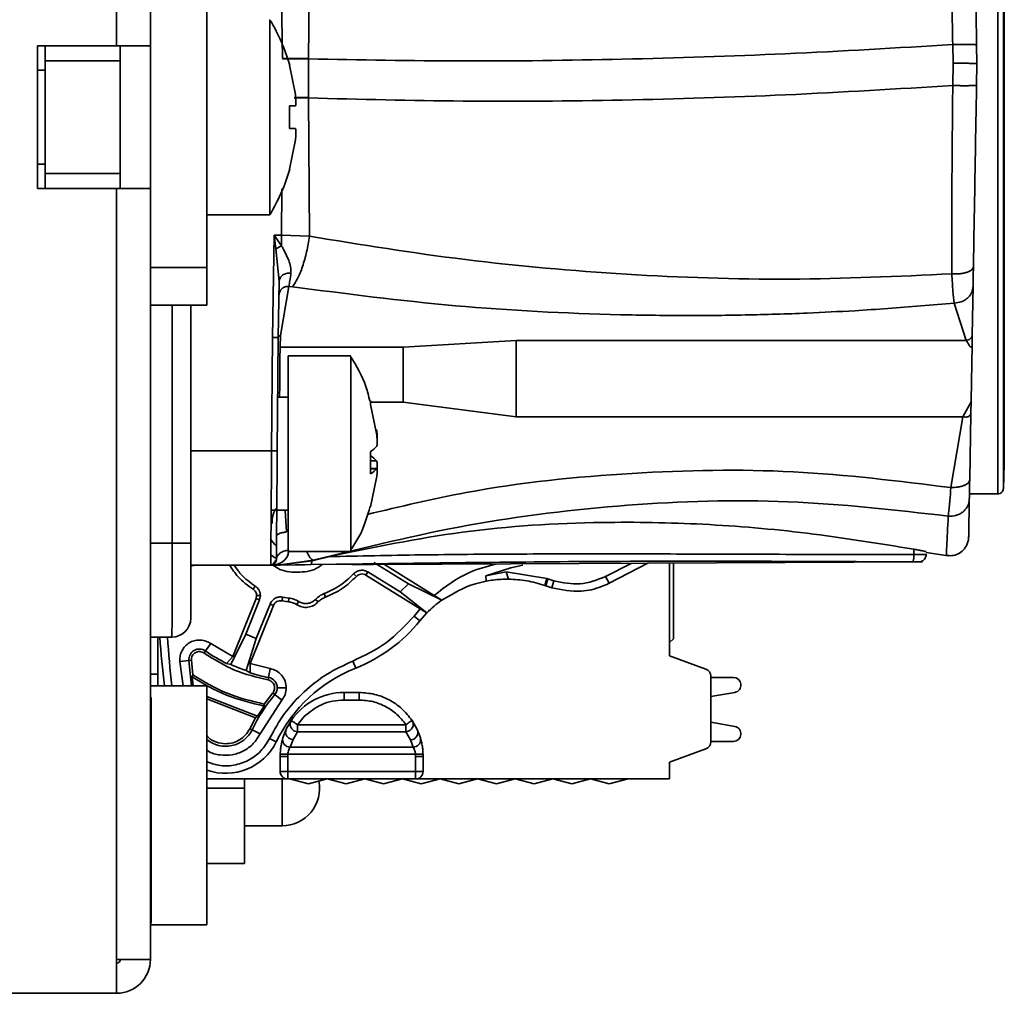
# Model space of a CAD drawing. Header units: millimetres. Extents: x 0 to 420, y 0 to 297.
# Tile 123 of 126: x 348 to 361, y 215 to 227. Entities that reach past the tile are written whole.
import ezdxf

# ---------------------------------------------------------------- set-up
doc = ezdxf.new("R2010")
doc.units = ezdxf.units.MM

msp = doc.modelspace()

# ---------------------------------------------------------------- linework, layer by layer
at = {"color": 7, "linetype": 'Continuous', "lineweight": 35}
for p, q in [((349.279, 235.6599), (349.279, 224.1599)), ((350.029, 235.6599), (350.029, 224.1599)), ((348.829, 232.7099), (348.829, 227.1099)), ((360.6294, 226.8748), (360.6269, 227.8744)), ((347.779, 227.1099), (348.829, 227.1099)), ((347.779, 227.1099), (347.779, 225.2099)), ((347.879, 227.1099), (347.879, 226.9099)), ((349.279, 227.1099), (348.829, 227.1099)), ((348.879, 227.1099), (348.879, 226.9099)), ((359.9436, 227.1252), (359.9484, 226.8759)), ((360.2613, 227.1196), (360.2656, 226.8748)), ((348.879, 226.9099), (347.879, 226.9099)), ((347.879, 225.4099), (347.879, 226.9099)), ((348.879, 225.4099), (348.879, 226.9099)), ((351.0363, 226.9389), (351.3805, 226.9407)), ((351.0363, 226.9325), (351.3805, 226.9345)), ((351.2064, 226.4599), (351.1269, 226.8509)), ((351.3789, 226.4214), (351.3805, 226.9345)), ((351.3805, 226.9345), (351.3805, 226.9407)), ((359.9484, 226.8759), (359.9445, 226.5808)), ((360.2656, 226.8748), (360.2605, 226.5857)), ((360.6175, 221.223), (360.6175, 226.8748)), ((360.6175, 226.8748), (360.6294, 226.8748)), ((360.6294, 226.8748), (360.6269, 225.8751)), ((347.879, 226.7849), (347.779, 226.7849)), ((351.3788, 226.415), (351.3789, 226.4214)), ((351.1269, 226.3099), (351.2064, 226.3099)), ((351.1269, 226.3099), (351.1269, 226.0099)), ((351.3925, 224.5766), (351.3788, 226.415)), ((351.2064, 226.0099), (351.1269, 226.0099)), ((351.1269, 225.4688), (351.2064, 225.8599)), ((360.6258, 225.4347), (360.6269, 225.8751)), ((347.779, 225.5349), (347.879, 225.5349)), ((348.879, 225.4099), (347.879, 225.4099)), ((347.879, 225.4099), (347.879, 225.2099)), ((348.879, 225.4099), (348.879, 225.2099)), ((347.779, 225.2099), (348.829, 225.2099)), ((348.829, 225.2099), (348.829, 214.9599)), ((348.829, 225.2099), (349.279, 225.2099)), ((350.029, 224.8599), (350.8644, 224.8599)), ((350.9036, 223.2304), (350.9249, 224.591)), ((350.9249, 224.591), (350.9473, 224.409)), ((351.0223, 224.4499), (350.9249, 224.591)), ((350.9249, 224.591), (351.0223, 224.591)), ((351.3925, 224.5766), (351.0223, 224.591)), ((351.0223, 224.591), (351.0223, 224.4499)), ((350.9473, 224.409), (351.0224, 224.4499)), ((350.9473, 224.409), (350.9903, 223.9781)), ((349.279, 224.1599), (350.029, 224.1599)), ((349.279, 223.6624), (349.279, 224.1599)), ((350.029, 224.1599), (350.029, 223.6599)), ((350.9903, 223.9781), (350.9786, 223.23)), ((351.0075, 223.2558), (351.1193, 223.9105)), ((351.1193, 223.9105), (351.1668, 223.9047)), ((360.2138, 223.9114), (360.2025, 223.2614)), ((359.9642, 223.6888), (360.1229, 223.1907)), ((349.279, 223.6624), (349.279, 214.9599)), ((350.029, 223.6599), (349.279, 223.6599)), ((349.8173, 223.6599), (349.8173, 220.4969)), ((350.8905, 221.7221), (350.9036, 223.2304)), ((350.9786, 223.23), (350.9655, 221.7218)), ((351.0023, 223.1008), (351.0075, 223.2558)), ((354.1406, 223.1907), (352.6406, 223.1008)), ((360.1229, 223.1907), (354.1406, 223.1907)), ((360.2025, 223.2614), (360.2001, 223.1276)), ((352.6406, 223.1008), (351.0023, 223.1008)), ((360.1873, 222.3926), (360.2001, 223.1276)), ((351.9435, 222.9849), (351.108, 222.9849)), ((351.108, 220.3849), (351.108, 222.9849)), ((351.108, 222.4349), (350.9717, 222.4349)), ((352.2059, 222.3914), (352.2059, 222.3402)), ((352.6406, 222.3692), (354.1406, 222.1765)), ((360.1873, 222.3732), (360.0796, 222.1765)), ((360.1873, 222.3926), (360.1843, 222.2189)), ((352.2854, 221.9549), (352.2059, 222.3402)), ((354.1406, 222.1765), (360.0796, 222.1765)), ((360.0796, 222.1765), (359.9191, 221.2349)), ((360.1843, 222.2189), (360.1689, 221.3361)), ((352.2059, 221.7149), (352.2059, 221.4192)), ((352.2059, 221.6549), (352.2059, 221.7149)), ((352.288, 221.4881), (352.2059, 221.4881)), ((352.2854, 221.4859), (352.288, 221.486)), ((360.6175, 221.2228), (360.6258, 221.5423)), ((352.2059, 220.9784), (352.2854, 221.3637)), ((360.1656, 221.1498), (360.5431, 221.1498)), ((350.8841, 220.9349), (351.108, 220.9349)), ((350.8977, 220.759), (350.8967, 220.7849)), ((349.8173, 220.4969), (349.5678, 220.4969)), ((359.4277, 220.3462), (359.4277, 220.4148)), ((350.8791, 220.3404), (350.9432, 220.2976)), ((350.9008, 220.2083), (350.9529, 220.2791)), ((351.108, 220.3849), (351.9435, 220.3849)), ((359.5888, 220.3706), (359.885, 220.3274)), ((349.8172, 220.19), (349.8623, 220.2048)), ((350.8779, 220.2048), (349.8172, 220.2048)), ((350.9696, 220.2048), (350.8779, 220.2048)), ((350.9696, 220.2158), (350.9008, 220.2083)), ((351.2927, 220.2482), (350.9696, 220.2048)), ((350.9696, 220.2158), (350.9696, 220.2048)), ((350.9816, 220.2048), (351.4241, 220.2601)), ((351.0042, 220.2048), (350.9816, 220.2048)), ((351.4096, 220.2103), (351.0042, 220.2048)), ((351.0888, 220.2087), (351.1014, 220.2087)), ((351.0973, 220.2051), (351.3328, 220.2077)), ((351.3328, 220.2078), (351.4096, 220.2103)), ((351.4096, 220.2103), (351.754, 220.214)), ((351.754, 220.214), (351.4096, 220.2103)), ((351.4315, 220.262), (351.4241, 220.2601)), ((352.2412, 220.2099), (359.5405, 220.2462)), ((352.2484, 220.2404), (352.708, 219.9551)), ((353.0508, 219.8011), (352.3911, 220.2106)), ((354.07, 220.167), (353.7359, 220.0591)), ((354.07, 220.167), (354.0686, 220.175)), ((354.07, 220.167), (354.2281, 220.2031)), ((355.6686, 220.2269), (355.3285, 220.052)), ((355.8926, 220.228), (355.3791, 219.964)), ((356.179, 220.2294), (356.179, 218.9973)), ((356.23, 220.2255), (356.23, 219.2243)), ((352.0169, 220.0535), (351.9802, 220.0875)), ((352.1693, 220.1129), (352.1429, 220.0704)), ((352.1429, 220.0704), (352.8655, 219.6219)), ((352.5984, 219.8465), (352.1693, 220.1129)), ((353.7359, 220.0591), (354.0068, 220.1155)), ((353.7417, 219.9896), (353.7359, 220.0591)), ((354.0068, 220.1155), (354.5497, 220.0252)), ((354.0401, 220.0164), (354.0068, 220.1155)), ((354.5497, 220.0252), (354.5217, 219.9318)), ((354.5603, 220.0216), (354.5347, 219.9275)), ((354.5603, 220.0216), (354.5497, 220.0252)), ((354.6419, 219.9954), (354.5603, 220.0216)), ((355.3285, 220.052), (355.3791, 219.964)), ((350.6456, 219.882), (350.6727, 219.924)), ((352.5984, 219.8465), (352.708, 219.9551)), ((352.708, 219.9551), (353.1532, 219.7375)), ((354.5347, 219.9275), (354.5216, 219.9317)), ((354.6163, 219.9011), (354.5347, 219.9275)), ((354.6163, 219.9011), (354.6419, 219.9954)), ((350.6841, 219.7608), (350.3744, 218.9877)), ((350.6913, 219.798), (350.6841, 219.7608)), ((350.7305, 219.7422), (350.6841, 219.7608)), ((350.7413, 219.798), (350.6913, 219.798)), ((350.7305, 219.7422), (350.7413, 219.798)), ((351.0371, 219.778), (351.0277, 219.7289)), ((351.1198, 219.7657), (351.0371, 219.778)), ((351.1144, 219.716), (351.1198, 219.7657)), ((351.5091, 219.7138), (351.4725, 219.7479)), ((351.5873, 219.8245), (351.6047, 219.7777)), ((352.9538, 219.5671), (352.5984, 219.8465)), ((353.1532, 219.7375), (353.0508, 219.8011)), ((350.5471, 219.2843), (350.7305, 219.7422)), ((350.6065, 218.8947), (350.9162, 219.6678)), ((350.8698, 219.6864), (350.6863, 219.2285)), ((350.9162, 219.6678), (350.8698, 219.6864)), ((351.0277, 219.7289), (351.1144, 219.716)), ((351.2499, 219.7199), (351.2229, 219.6778)), ((352.7836, 219.5266), (352.8655, 219.6219)), ((352.9538, 219.5671), (352.8655, 219.6219)), ((352.8601, 219.4621), (352.7836, 219.5266)), ((352.8601, 219.4621), (352.9538, 219.5671)), ((349.279, 219.2469), (349.5653, 219.2469)), ((349.379, 218.5974), (349.379, 219.2469)), ((350.5471, 219.2843), (350.349, 218.8819)), ((350.6863, 219.2285), (350.5471, 219.2843)), ((350.5519, 218.8006), (350.6863, 219.2285)), ((356.179, 219.1733), (356.23, 219.2243)), ((356.23, 219.3051), (356.23, 219.3459)), ((350.0806, 219.1597), (350.0115, 219.062)), ((350.3744, 218.9877), (350.0806, 219.1597)), ((350.0115, 219.062), (349.9918, 219.0341)), ((350.2903, 218.8956), (350.3744, 218.9877)), ((356.179, 218.9973), (356.6632, 218.8211)), ((349.6716, 218.9234), (349.6705, 218.9474)), ((349.6716, 218.9234), (349.7907, 218.9344)), ((349.6716, 218.9234), (349.7129, 218.5974)), ((349.7907, 218.9344), (349.8247, 218.9376)), ((349.8247, 218.9376), (349.8444, 218.7427)), ((350.349, 218.8819), (350.2903, 218.8956)), ((350.6038, 218.7701), (350.6065, 218.8947)), ((350.8708, 218.8274), (350.6065, 218.8947)), ((351.9708, 218.9275), (352.0079, 218.8347)), ((349.8444, 218.7427), (349.8339, 218.7179)), ((349.8339, 218.7179), (349.8482, 218.5974)), ((350.5519, 218.8006), (350.6038, 218.7701)), ((350.8431, 218.6761), (350.8493, 218.7097)), ((350.8493, 218.7097), (350.8708, 218.8274)), ((356.729, 218.7271), (356.729, 217.8549)), ((356.729, 218.7099), (357.029, 218.7099)), ((350.029, 218.5974), (349.279, 218.5974)), ((350.029, 218.593), (350.029, 218.5974)), ((350.029, 215.4224), (350.029, 218.593)), ((349.289, 218.4437), (349.279, 218.4437)), ((349.289, 218.4437), (349.289, 215.4437)), ((350.7034, 218.1939), (350.029, 218.4577)), ((350.9059, 218.5039), (350.7931, 218.3564)), ((350.9322, 218.4821), (350.9059, 218.5039)), ((351.0243, 218.4058), (350.9322, 218.4821)), ((351.854, 218.4099), (351.854, 218.5099)), ((351.854, 218.5099), (352.054, 218.5099)), ((352.054, 218.4099), (352.054, 218.5099)), ((357.0465, 218.5114), (356.729, 218.455)), ((350.029, 218.4236), (350.6757, 218.1726)), ((350.7907, 218.33), (350.7034, 218.1939)), ((350.7372, 217.9609), (351.0243, 218.4058)), ((350.7931, 218.3564), (350.7907, 218.33)), ((351.854, 218.4099), (352.054, 218.4099)), ((350.7034, 218.1939), (350.6757, 218.1726)), ((351.234, 218.0819), (351.3242, 218.1907)), ((350.6757, 218.1726), (350.5991, 218.0284)), ((351.085, 218.022), (351.1514, 218.1382)), ((352.674, 218.0819), (351.234, 218.0819)), ((351.234, 217.9871), (351.234, 218.0819)), ((352.7566, 218.1382), (352.8259, 218.0159)), ((356.729, 218.1148), (357.0465, 218.0583)), ((350.5991, 218.0284), (350.6298, 218.0134)), ((350.6298, 218.0134), (350.7372, 217.9609)), ((351.0406, 217.9065), (351.085, 218.022)), ((351.234, 217.9871), (351.1755, 217.8845)), ((351.234, 217.9871), (352.674, 217.9871)), ((352.735, 217.8792), (352.674, 217.9871)), ((352.8259, 218.0159), (352.8674, 217.9065)), ((352.8338, 217.9726), (352.8288, 217.9482)), ((352.834, 217.9787), (352.8338, 217.9726)), ((350.9528, 217.8555), (350.863, 217.8994)), ((351.0406, 217.9065), (351.0367, 217.8805)), ((351.0367, 217.8805), (351.0374, 217.8693)), ((351.1362, 217.7827), (351.1755, 217.8845)), ((352.7717, 217.7827), (351.1362, 217.7827)), ((352.735, 217.8792), (352.7717, 217.7827)), ((352.8713, 217.8806), (352.8674, 217.9065)), ((357.029, 217.8599), (356.729, 217.8599)), ((351.104, 217.6599), (351.004, 217.6599)), ((351.004, 217.4599), (351.004, 217.6599)), ((351.104, 217.6599), (351.1045, 217.6878)), ((351.104, 217.4599), (351.104, 217.6599)), ((351.1045, 217.6878), (352.8035, 217.6878)), ((352.8035, 217.6878), (352.8018, 217.699)), ((352.8035, 217.6878), (352.804, 217.6599)), ((352.804, 217.6599), (352.804, 217.4599)), ((352.904, 217.6599), (352.804, 217.6599)), ((352.904, 217.4599), (352.904, 217.6599)), ((356.6619, 217.7605), (356.179, 217.5847)), ((356.6632, 217.7609), (356.6619, 217.7605)), ((356.179, 217.5847), (356.179, 217.3599)), ((351.104, 217.4599), (351.004, 217.4599)), ((352.804, 217.4599), (351.104, 217.4599)), ((351.104, 217.4599), (351.104, 217.3599)), ((352.804, 217.3599), (352.804, 217.4599)), ((352.804, 217.4599), (352.904, 217.4599)), ((351.104, 217.3599), (350.029, 217.3599)), ((350.529, 217.2374), (350.529, 217.3599)), ((351.104, 217.3599), (352.804, 217.3599)), ((351.379, 217.2974), (351.129, 217.3599)), ((351.629, 217.3599), (351.379, 217.2974)), ((351.879, 217.2974), (351.629, 217.3599)), ((352.129, 217.3599), (351.879, 217.2974)), ((352.379, 217.2974), (352.129, 217.3599)), ((352.629, 217.3599), (352.379, 217.2974)), ((352.879, 217.2974), (352.629, 217.3599)), ((356.179, 217.3599), (352.804, 217.3599)), ((353.129, 217.3599), (352.879, 217.2974)), ((353.379, 217.2974), (353.129, 217.3599)), ((353.629, 217.3599), (353.379, 217.2974)), ((353.879, 217.2974), (353.629, 217.3599)), ((354.129, 217.3599), (353.879, 217.2974)), ((354.379, 217.2974), (354.129, 217.3599)), ((354.629, 217.3599), (354.379, 217.2974)), ((354.879, 217.2974), (354.629, 217.3599)), ((355.129, 217.3599), (354.879, 217.2974)), ((355.379, 217.2974), (355.129, 217.3599)), ((355.629, 217.3599), (355.379, 217.2974)), ((350.529, 217.2374), (350.529, 216.2374)), ((350.529, 216.7374), (351.029, 216.7374)), ((350.529, 216.2374), (350.029, 216.2374)), ((349.279, 215.4437), (349.289, 215.4437)), ((349.279, 215.4224), (350.029, 215.4224)), ((348.829, 214.9599), (348.829, 214.5099)), ((349.279, 214.9599), (348.829, 214.9599)), ((343.279, 214.5099), (348.829, 214.5099))]:
    msp.add_line(p, q, dxfattribs=at)
at = {"color": 8, "linetype": 'Continuous', "lineweight": 35}
for p, q in [((351.0089, 228.6599), (351.0363, 226.9389)), ((351.3805, 226.9407), (351.4031, 228.6599)), ((351.3789, 226.4214), (351.1936, 226.421)), ((351.3788, 226.415), (351.1916, 226.4146)), ((351.0277, 225.2068), (351.0223, 224.591)), ((349.5678, 223.6599), (349.5678, 220.4969)), ((352.2151, 222.3692), (352.6406, 222.3692)), ((349.8173, 221.7221), (350.8905, 221.7221)), ((352.2059, 221.5882), (352.2854, 221.5882)), ((352.2854, 221.4859), (352.2059, 221.4859)), ((351.0869, 220.6444), (351.0716, 220.9349)), ((349.279, 220.4969), (349.5678, 220.4969)), ((351.4422, 220.2682), (351.2927, 220.2482)), ((349.379, 218.7543), (349.279, 218.7552)), ((351.029, 217.2374), (351.029, 217.3599)), ((350.029, 217.2374), (350.529, 217.2374)), ((351.029, 216.7374), (351.029, 217.2374))]:
    msp.add_line(p, q, dxfattribs=at)
at = {"color": 7, "linetype": 'Continuous', "lineweight": 35, "flags": 128}
for points in [[(360.6175, 226.8748), (360.6175, 227.7631), (360.6175, 228.6293), (360.6175, 229.4519), (360.6175, 230.2105), (360.6175, 230.8861), (360.6175, 231.4621), (360.6175, 231.924), (360.6175, 232.2604), (360.6175, 232.4629), (360.6175, 232.5266)], [(351.1514, 218.1382), (351.153, 218.1371), (351.1577, 218.1339), (351.1653, 218.1287), (351.1756, 218.1217), (351.1881, 218.1132), (351.2024, 218.1035), (351.2179, 218.0929), (351.234, 218.0819)], [(352.674, 218.0819), (352.6901, 218.0929), (352.7056, 218.1035), (352.7199, 218.1132), (352.7324, 218.1217), (352.7427, 218.1287), (352.7503, 218.1339), (352.755, 218.1371), (352.7566, 218.1382)], [(352.674, 218.0819), (352.674, 218.0664), (352.674, 218.0512), (352.674, 218.0368), (352.674, 218.0235), (352.674, 218.0116), (352.674, 218.0014), (352.674, 217.9931), (352.674, 217.9871)]]:
    msp.add_lwpolyline(points, dxfattribs=at)
at = {"color": 8, "linetype": 'Continuous', "lineweight": 35, "flags": 128}
msp.add_lwpolyline([(350.9502, 220.4639), (350.9284, 220.4842), (350.8742, 220.5507)], dxfattribs=at)
at = {"color": 7, "linetype": 'Continuous', "lineweight": 35}
for centre, radius, start, end in [((348.729, 226.1599), 2.5, 16.08903, 30.9941), ((348.729, 226.1599), 2.5, 328.73373, 343.90548), ((352.0838, 221.9412), 0.2572, 298.34886, 321.62577), ((352.0838, 221.4286), 0.2572, 38.37423, 61.65114), ((352.0838, 221.6456), 0.2572, 298.34886, 321.62577), ((196.4199, 220.1844), 153.1482, 359.649261, 0.116914), ((354.0244, 218.5165), 1.5, 125.50696, 135.54058), ((349.5653, 219.4969), 0.25, 270.00034, 359.9999), ((351.229, 220.7849), 2.1, 291.77111, 320.95949), ((361.929, 220.0604), 12.55, 183.71647, 186.6944), ((361.929, 220.0604), 12.45, 183.74636, 186.74842), ((349.9305, 218.9474), 0.1404, 54.75276, 185.29971), ((351.229, 220.7849), 2.1096, 234.75276, 243.57955), ((361.929, 220.0604), 12.1904, 185.29972, 186.89281), ((351.229, 220.7849), 2.0966, 245.18123, 251.15858), ((352.7497, 216.9773), 2, 111.77111, 153.95274), ((351.229, 220.7849), 2.1096, 252.76026, 259.63081), ((350.824, 218.5716), 0.1404, 360, 79.63081), ((356.629, 218.7271), 0.1, 360, 70), ((357.029, 218.6099), 0.1, 280.07672, 90), ((350.824, 218.5716), 0.1404, 320.37783, 0), ((352.7497, 216.9773), 2.3596, 140.37783, 153.95274), ((351.854, 217.6599), 0.85, 90, 145.75255), ((357.029, 217.9599), 0.1, 270, 79.92328), ((350.279, 218.1849), 0.3904, 230.18225, 333.95274), ((350.279, 218.1849), 0.75, 250.52878, 333.95274), ((356.629, 217.8549), 0.1, 290, 360), ((351.854, 217.6599), 0.85, 177.86629, 180), ((352.054, 217.6599), 0.85, 0, 2.13375), ((351.104, 217.4599), 0.1, 180, 270), ((352.804, 217.4599), 0.1, 270, 0), ((351.029, 217.2374), 0.5, 270, 10.97761), ((348.829, 214.9599), 0.05, 270, 0), ((348.829, 214.9599), 0.45, 270, 0)]:
    msp.add_arc(centre, radius, start, end, dxfattribs=at)
for points, knots in [([(360.5425, 232.5996), (360.5425, 232.5809), (360.5425, 232.5435), (360.5425, 232.2079), (360.5425, 231.6814), (360.5425, 230.9642), (360.5425, 230.0895), (360.5425, 229.0898), (360.5425, 228.0042), (360.5425, 227.2512), (360.5425, 226.8748)], [0, 0, 0, 0, 0.1249997, 0.2499994, 0.3750001, 0.4999997, 0.625, 0.75, 0.8749999, 1, 1, 1, 1]), ([(359.917, 229.1476), (359.92, 228.8143), (359.926, 228.1548), (359.9378, 227.4659), (359.9436, 227.1252)], [0, 0, 0, 0, 0.5053924, 1, 1, 1, 1]), ([(360.2272, 229.0708), (360.2328, 228.7528), (360.2439, 228.1169), (360.2555, 227.4521), (360.2613, 227.1196)], [0, 0, 0, 0, 0.5000144, 1, 1, 1, 1]), ([(350.8644, 227.4431), (350.8644, 227.4477), (350.8644, 227.4656), (350.8644, 227.3447), (350.8644, 227.0933), (350.8644, 226.7269), (350.8644, 226.2992), (350.8644, 225.8552), (350.8644, 225.445), (350.8644, 225.1184), (350.8644, 224.9007), (350.8644, 224.8753), (350.8644, 224.8628)], [0, 0, 0, 0, 0.037346, 0.14481, 0.2522723, 0.3597357, 0.4671988, 0.574662, 0.6821247, 0.7895889, 0.8970512, 1, 1, 1, 1]), ([(359.9436, 227.1252), (359.2055, 227.0812), (357.7623, 226.9952), (355.57, 226.9239), (353.4304, 226.8971), (352.0622, 226.922), (351.3805, 226.9345)], [0, 0, 0, 0, 0.2627394, 0.5136864, 0.7576859, 1, 1, 1, 1]), ([(360.2613, 227.1196), (360.2602, 227.1204), (360.258, 227.122), (360.2393, 227.1242), (360.2079, 227.126), (360.1637, 227.1272), (360.1103, 227.1277), (360.0529, 227.1275), (359.9961, 227.1266), (359.9606, 227.1256), (359.9436, 227.1252)], [0, 0, 0, 0, 0.113278, 0.2360427, 0.3660524, 0.4999977, 0.6339531, 0.7639607, 0.8867194, 1, 1, 1, 1]), ([(360.2656, 226.8748), (360.2637, 226.8748), (360.2601, 226.8748), (360.2284, 226.8752), (360.1782, 226.8757), (360.1147, 226.8759), (360.0574, 226.8761), (360.0008, 226.8761), (359.9654, 226.876), (359.9484, 226.8759)], [0, 0, 0, 0, 0.15117621, 0.29037926, 0.50027271, 0.63414514, 0.76405883, 0.88675265, 1, 1, 1, 1]), ([(360.5425, 226.8748), (360.5425, 226.5018), (360.5425, 225.756), (360.5425, 224.6798), (360.5425, 223.6871), (360.5425, 222.8161), (360.5425, 222.0984), (360.5425, 221.5668), (360.5425, 221.2215), (360.5425, 221.1738), (360.5425, 221.1499)], [0, 0, 0, 0, 0.125, 0.2499999, 0.3749998, 0.4999998, 0.6249996, 0.7500002, 0.8749997, 1, 1, 1, 1]), ([(351.3788, 226.415), (352.0612, 226.3974), (353.4306, 226.362), (355.571, 226.3803), (357.7632, 226.4478), (359.2065, 226.5358), (359.9445, 226.5808)], [0, 0, 0, 0, 0.2424267, 0.4865051, 0.7374326, 1, 1, 1, 1]), ([(359.9445, 226.5808), (359.9399, 226.15), (359.9308, 225.2883), (359.931, 224.4805), (359.9312, 224.0765)], [0, 0, 0, 0, 0.4999007, 1, 1, 1, 1]), ([(360.2605, 226.5857), (360.2594, 226.5849), (360.2572, 226.5834), (360.2387, 226.5814), (360.2075, 226.5798), (360.1636, 226.5787), (360.1106, 226.5783), (360.0535, 226.5786), (359.997, 226.5794), (359.9615, 226.5803), (359.9445, 226.5808)], [0, 0, 0, 0, 0.1133746, 0.2361494, 0.3661141, 0.5000057, 0.6338864, 0.7638506, 0.886631, 1, 1, 1, 1]), ([(360.2605, 226.5857), (360.2534, 226.1784), (360.2389, 225.3474), (360.2253, 224.5688), (360.2184, 224.1718)], [0, 0, 0, 0, 0.49010867, 1, 1, 1, 1]), ([(351.2064, 226.4599), (351.2082, 226.4432), (351.2119, 226.4097), (351.2142, 226.3649), (351.2138, 226.3311), (351.2109, 226.3126), (351.2077, 226.3107), (351.2064, 226.3099)], [0, 0, 0, 0, 0.213498, 0.4270695, 0.6389485, 0.8501181, 1, 1, 1, 1]), ([(351.2064, 226.0099), (351.2082, 226.0082), (351.2119, 226.005), (351.2142, 225.9795), (351.2138, 225.9419), (351.2109, 225.8997), (351.2077, 225.8716), (351.2064, 225.8599)], [0, 0, 0, 0, 0.2134851, 0.4270477, 0.6389581, 0.8501149, 1, 1, 1, 1]), ([(360.6258, 221.5394), (360.6258, 221.5549), (360.6258, 221.5859), (360.6258, 221.8068), (360.6258, 222.1492), (360.6258, 222.617), (360.6258, 223.1943), (360.6258, 223.868), (360.6258, 224.6171), (360.6258, 225.1622), (360.6258, 225.4347)], [0, 0, 0, 0, 0.1250003, 0.2499993, 0.3750001, 0.4999999, 0.625, 0.7499998, 0.8749998, 1, 1, 1, 1]), ([(351.3925, 224.5766), (351.3812, 224.5072), (351.3582, 224.3654), (351.3028, 224.1702), (351.2373, 224.0056), (351.1899, 223.9378), (351.1668, 223.9047)], [0, 0, 0, 0, 0.2448033, 0.5000026, 0.7551984, 1, 1, 1, 1]), ([(359.9312, 224.0765), (359.2141, 224.0435), (357.7824, 223.9776), (355.6052, 224.0531), (353.4535, 224.2417), (352.0793, 224.465), (351.3925, 224.5766)], [0, 0, 0, 0, 0.2509664, 0.5011178, 0.7506754, 1, 1, 1, 1]), ([(351.0223, 224.4499), (351.0296, 224.4367), (351.0693, 224.3639), (351.1194, 224.2626), (351.1491, 224.1552), (351.1478, 224.1087), (351.1473, 224.0885)], [0, 0, 0, 0, 0.10541156, 0.58140585, 0.81793945, 1, 1, 1, 1]), ([(350.9903, 223.9781), (350.9927, 223.9929), (350.9976, 224.0234), (351.0336, 224.0608), (351.086, 224.0855), (351.1273, 224.0875), (351.1473, 224.0885)], [0, 0, 0, 0, 0.2409652, 0.4999996, 0.759024, 1, 1, 1, 1]), ([(351.1473, 224.0885), (351.1424, 224.053), (351.1327, 223.9815), (351.1238, 223.9343), (351.1193, 223.9105)], [0, 0, 0, 0, 0.4960544, 1, 1, 1, 1]), ([(359.9312, 224.0765), (359.9646, 224.0755), (360.0165, 224.074), (360.0826, 224.0835), (360.1298, 224.0953), (360.1692, 224.1114), (360.1976, 224.1305), (360.215, 224.1509), (360.2173, 224.165), (360.2184, 224.1718)], [0, 0, 0, 0, 0.23183545, 0.35969344, 0.49190171, 0.6252258, 0.75628794, 0.88198612, 1, 1, 1, 1]), ([(359.9642, 223.6888), (359.9582, 223.7361), (359.9462, 223.8308), (359.9362, 223.9946), (359.9312, 224.0765)], [0, 0, 0, 0, 0.4996958, 1, 1, 1, 1]), ([(360.2184, 224.1718), (360.2174, 224.117), (360.2155, 224.0074), (360.2144, 223.9434), (360.2138, 223.9114)], [0, 0, 0, 0, 0.4999143, 1, 1, 1, 1]), ([(350.9874, 223.793), (350.9894, 223.8085), (350.9924, 223.8322), (351.0091, 223.8602), (351.0261, 223.8792), (351.0472, 223.8942), (351.0777, 223.9082), (351.1029, 223.9096), (351.1193, 223.9105)], [0, 0, 0, 0, 0.23952109, 0.36840754, 0.50000692, 0.63160158, 0.76048472, 1, 1, 1, 1]), ([(351.1668, 223.9047), (351.8836, 223.8117), (353.3069, 223.627), (355.0666, 223.5371), (356.3559, 223.5192), (357.1846, 223.5264), (357.9468, 223.55), (358.5783, 223.5819), (359.0814, 223.6148), (359.5226, 223.6486), (359.8164, 223.6753), (359.9642, 223.6888)], [0, 0, 0, 0, 0.2516701, 0.4996644, 0.5925314, 0.6852616, 0.7781107, 0.8493041, 0.8989773, 0.9491972, 1, 1, 1, 1]), ([(360.2138, 223.9114), (360.2101, 223.8835), (360.2045, 223.8405), (360.1735, 223.7889), (360.1415, 223.7533), (360.1019, 223.7244), (360.0439, 223.6964), (359.9956, 223.6918), (359.9642, 223.6888)], [0, 0, 0, 0, 0.23712772, 0.36520486, 0.49644123, 0.62819255, 0.75776151, 1, 1, 1, 1]), ([(350.9786, 223.23), (350.9775, 223.23), (350.9753, 223.2299), (350.9579, 223.23), (350.9331, 223.2301), (350.9135, 223.2303), (350.9036, 223.2304)], [0, 0, 0, 0, 0.2499933, 0.5000096, 0.750005, 1, 1, 1, 1]), ([(351.0075, 223.2558), (351.0039, 223.2556), (350.9983, 223.2552), (350.9916, 223.252), (350.9871, 223.2486), (350.9833, 223.2444), (350.9797, 223.2384), (350.9791, 223.2333), (350.9786, 223.23)], [0, 0, 0, 0, 0.24076129, 0.3696443, 0.50080641, 0.63184661, 0.76040533, 1, 1, 1, 1]), ([(354.1406, 223.1907), (354.1406, 223.0664), (354.1406, 222.8177), (354.1406, 222.3902), (354.1406, 222.1765)], [0, 0, 0, 0, 0.5000012, 1, 1, 1, 1]), ([(360.2025, 223.2614), (360.2013, 223.2535), (360.1994, 223.2414), (360.1892, 223.2258), (360.1787, 223.2147), (360.1659, 223.2052), (360.1475, 223.1955), (360.1326, 223.1926), (360.1229, 223.1907)], [0, 0, 0, 0, 0.2402926, 0.3699231, 0.5021858, 0.6341356, 0.7628234, 1, 1, 1, 1]), ([(360.2001, 223.106), (360.1937, 223.1058), (360.1857, 223.1056), (360.1774, 223.107), (360.1751, 223.1078), (360.1739, 223.1085), (360.1732, 223.1093), (360.1718, 223.1113), (360.1684, 223.1169), (360.1606, 223.1299), (360.1445, 223.1562), (360.1316, 223.1769), (360.1229, 223.1907)], [0, 0, 0, 0, 0.08982528, 0.11177984, 0.12108341, 0.12978146, 0.13607208, 0.14784076, 0.18796148, 0.30408113, 0.53622754, 1, 1, 1, 1]), ([(351.0023, 223.1008), (351.0016, 223.0206), (351.0001, 222.8592), (350.9978, 222.577), (350.9966, 222.4349)], [0, 0, 0, 0, 0.4964775, 1, 1, 1, 1]), ([(352.6406, 222.3692), (352.6406, 222.5234), (352.6406, 222.8318), (352.6406, 223.0111), (352.6406, 223.1008)], [0, 0, 0, 0, 0.5000016, 1, 1, 1, 1]), ([(352.1953, 222.3833), (352.1799, 222.449), (352.1305, 222.6596), (352.0189, 222.8463), (351.9421, 222.9748)], [0, 0, 0, 0, 0.3120327, 1, 1, 1, 1]), ([(351.9435, 222.9755), (351.9435, 222.9688), (351.9435, 222.9544), (351.9435, 222.757), (351.9435, 222.4431), (351.9435, 222.0398), (351.9435, 221.5974), (351.9435, 221.1651), (351.9435, 220.7894), (351.9435, 220.5227), (351.9435, 220.3865), (351.9435, 220.3992), (351.9435, 220.4032)], [0, 0, 0, 0, 0.0912883, 0.1986939, 0.3060978, 0.4135026, 0.5209074, 0.6283118, 0.7357169, 0.8431206, 0.9505266, 1, 1, 1, 1]), ([(360.1843, 222.2189), (360.1827, 222.2108), (360.1804, 222.1984), (360.167, 222.1857), (360.1533, 222.1781), (360.1364, 222.1733), (360.1121, 222.1707), (360.0924, 222.1742), (360.0796, 222.1765)], [0, 0, 0, 0, 0.238672, 0.367861, 0.5000023, 0.6321375, 0.7613335, 1, 1, 1, 1]), ([(352.288, 221.8837), (352.2888, 221.8833), (352.2915, 221.882), (352.2932, 221.8979), (352.2928, 221.9287), (352.2899, 221.9673), (352.2868, 221.9947), (352.2854, 222.0061)], [0, 0, 0, 0, 0.116971, 0.3567453, 0.5946363, 0.8317124, 1, 1, 1, 1]), ([(352.2854, 221.9549), (352.2873, 221.9382), (352.2909, 221.9047), (352.2932, 221.8562), (352.2928, 221.8164), (352.2899, 221.791), (352.2868, 221.7843), (352.2854, 221.7815)], [0, 0, 0, 0, 0.2134949, 0.4270638, 0.638959, 0.8501146, 1, 1, 1, 1]), ([(350.8905, 221.7221), (350.8895, 221.5991), (350.8875, 221.3597), (350.8849, 221.0313), (350.8827, 220.755), (350.8804, 220.4763), (350.8783, 220.2505), (350.878, 220.2192), (350.8779, 220.2048)], [0, 0, 0, 0, 0.1547472, 0.301063, 0.4389417, 0.5683758, 0.8009234, 1, 1, 1, 1]), ([(350.9655, 221.7218), (350.9644, 221.7218), (350.9621, 221.7217), (350.9448, 221.7217), (350.92, 221.7219), (350.9003, 221.722), (350.8905, 221.7221)], [0, 0, 0, 0, 0.2499991, 0.49996773, 0.75000162, 1, 1, 1, 1]), ([(350.9655, 221.7218), (350.9638, 221.5325), (350.9605, 221.154), (350.9564, 220.6773), (350.9535, 220.3441), (350.9531, 220.3008), (350.9529, 220.2791)], [0, 0, 0, 0, 0.2500116, 0.5000032, 0.7499947, 1, 1, 1, 1]), ([(352.2914, 221.4839), (352.2919, 221.4936), (352.2934, 221.5193), (352.2927, 221.5532), (352.2899, 221.5787), (352.2868, 221.5854), (352.2854, 221.5882)], [0, 0, 0, 0, 0.1823044, 0.4847216, 0.7860833, 1, 1, 1, 1]), ([(352.2904, 221.4861), (352.2914, 221.4818), (352.2934, 221.4731), (352.2928, 221.4407), (352.2899, 221.4026), (352.2868, 221.3751), (352.2854, 221.3637)], [0, 0, 0, 0, 0.2715697, 0.5409688, 0.8094232, 1, 1, 1, 1]), ([(360.1689, 221.3361), (360.1655, 221.3232), (360.1602, 221.3032), (360.1297, 221.2795), (360.0979, 221.2631), (360.0582, 221.25), (359.9998, 221.2374), (359.951, 221.2359), (359.9191, 221.2349)], [0, 0, 0, 0, 0.2353738, 0.3629903, 0.4941259, 0.6261063, 0.7562005, 1, 1, 1, 1]), ([(360.1689, 221.3361), (360.1679, 221.281), (360.166, 221.1707), (360.1649, 221.1105), (360.1644, 221.0804)], [0, 0, 0, 0, 0.5002168, 1, 1, 1, 1]), ([(359.885, 220.8555), (359.89, 220.8994), (359.895, 220.9438), (359.9012, 221.0133), (359.9027, 221.0315), (359.9086, 221.0995), (359.9145, 221.1752), (359.9191, 221.2349)], [0, 0, 0, 0, 0.4984824, 0.5034065, 0.5392484, 0.6365239, 1, 1, 1, 1]), ([(360.5425, 221.1499), (360.553, 221.1512), (360.5747, 221.1539), (360.5996, 221.1735), (360.6144, 221.198), (360.6165, 221.2149), (360.6175, 221.223)], [0, 0, 0, 0, 0.2705891, 0.5623487, 0.7894058, 1, 1, 1, 1]), ([(351.4422, 220.2682), (352.1275, 220.4374), (353.4979, 220.7756), (355.6162, 221.0302), (357.7582, 221.098), (359.176, 220.9363), (359.885, 220.8555)], [0, 0, 0, 0, 0.2499844, 0.4999198, 0.7499022, 1, 1, 1, 1]), ([(360.1644, 221.0804), (360.1632, 221.0654), (360.1608, 221.0343), (360.144, 220.9886), (360.1167, 220.9454), (360.079, 220.9079), (360.0336, 220.8795), (359.9692, 220.8547), (359.9181, 220.8552), (359.885, 220.8555)], [0, 0, 0, 0, 0.1172073, 0.2419685, 0.37214, 0.5048661, 0.636952, 0.765307, 1, 1, 1, 1]), ([(360.1644, 221.0804), (360.1618, 220.9311), (360.1567, 220.637), (360.1559, 220.5946), (360.1556, 220.5737)], [0, 0, 0, 0, 0.50757772, 1, 1, 1, 1]), ([(351.9409, 220.4048), (351.9791, 220.4615), (352.0987, 220.6388), (352.1596, 220.845), (352.2011, 220.9854)], [0, 0, 0, 0, 0.319461, 1, 1, 1, 1]), ([(359.4277, 220.4148), (358.9542, 220.4921), (358.0243, 220.6437), (356.6397, 220.7604), (355.1104, 220.7888), (353.4383, 220.6862), (352.238, 220.4382), (351.6469, 220.316)], [0, 0, 0, 0, 0.1836149, 0.360524, 0.5314524, 0.7692324, 1, 1, 1, 1]), ([(351.0869, 220.6444), (351.0704, 220.6424), (351.0451, 220.6394), (351.0146, 220.6315), (350.9936, 220.6241), (350.9766, 220.6157), (350.9602, 220.6043), (350.9574, 220.5957), (350.9556, 220.5901)], [0, 0, 0, 0, 0.2393812, 0.3683486, 0.4999994, 0.6316533, 0.7606263, 1, 1, 1, 1]), ([(360.1556, 220.5738), (360.1544, 220.5571), (360.1521, 220.5225), (360.1393, 220.4902), (360.1327, 220.4735)], [0, 0, 0, 0, 0.4820207, 1, 1, 1, 1]), ([(349.8173, 220.4969), (349.8173, 220.3711), (349.8172, 220.177), (349.817, 219.944), (349.8167, 219.7849), (349.8164, 219.6556), (349.8159, 219.5311), (349.8155, 219.5103), (349.8153, 219.4969)], [0, 0, 0, 0, 0.239442, 0.3696354, 0.5000001, 0.6301931, 0.7605557, 1, 1, 1, 1]), ([(351.1131, 220.4026), (351.0928, 220.3992), (351.0506, 220.3923), (350.997, 220.3623), (350.96, 220.3224), (350.9552, 220.2932), (350.9529, 220.2791)], [0, 0, 0, 0, 0.2406624, 0.5000016, 0.7593522, 1, 1, 1, 1]), ([(351.1131, 220.4026), (351.1132, 220.3846), (351.1133, 220.3442), (351.0742, 220.2645), (351.0133, 220.2362), (350.9696, 220.2158)], [0, 0, 0, 0, 0.1855866, 0.4162488, 1, 1, 1, 1]), ([(359.5906, 220.3831), (359.5884, 220.3835), (359.5839, 220.3846), (359.5502, 220.3914), (359.5091, 220.3998), (359.4683, 220.4075), (359.4419, 220.4123), (359.4277, 220.4148)], [0, 0, 0, 0, 0.2385914, 0.4938147, 0.7026231, 0.8403171, 1, 1, 1, 1]), ([(359.8579, 220.3327), (359.8833, 220.33), (359.9367, 220.3245), (360.0169, 220.3493), (360.0889, 220.3989), (360.1182, 220.4488), (360.1327, 220.4735)], [0, 0, 0, 0, 0.2297239, 0.4815, 0.7433087, 1, 1, 1, 1]), ([(350.8779, 220.2048), (350.8877, 220.2059), (350.9072, 220.2081), (350.9319, 220.2253), (350.9493, 220.2498), (350.9517, 220.2693), (350.9529, 220.2791)], [0, 0, 0, 0, 0.2500026, 0.5000033, 0.7499935, 1, 1, 1, 1]), ([(351.6469, 220.3159), (351.5978, 220.3037), (351.5342, 220.2878), (351.4621, 220.2697), (351.4394, 220.264), (351.4315, 220.262)], [0, 0, 0, 0, 0.6857341, 0.8895181, 1, 1, 1, 1]), ([(351.6469, 220.3159), (352.0551, 220.3246), (352.878, 220.3422), (354.1479, 220.3519), (355.445, 220.3536), (356.7942, 220.3499), (358.118, 220.3451), (359.0062, 220.3458), (359.4277, 220.3462)], [0, 0, 0, 0, 0.1574351, 0.3173398, 0.4895859, 0.6575541, 0.8374955, 1, 1, 1, 1]), ([(359.4096, 220.2462), (359.412, 220.2477), (359.4155, 220.25), (359.4197, 220.2626), (359.4226, 220.2755), (359.425, 220.2914), (359.4272, 220.3145), (359.4275, 220.3337), (359.4277, 220.3462)], [0, 0, 0, 0, 0.239651, 0.3684808, 0.499993, 0.6315154, 0.7603422, 1, 1, 1, 1]), ([(359.4277, 220.3462), (359.4499, 220.3462), (359.4943, 220.3462), (359.5481, 220.3462), (359.5807, 220.3462), (359.5945, 220.3462), (359.5906, 220.3462), (359.5905, 220.3462)], [0, 0, 0, 0, 0.2499672, 0.4999241, 0.7498883, 0.9998627, 1, 1, 1, 1]), ([(359.4911, 220.2459), (359.4989, 220.2465), (359.5134, 220.2475), (359.5357, 220.2557), (359.559, 220.2707), (359.5774, 220.2936), (359.5887, 220.3205), (359.5899, 220.3377), (359.5906, 220.3468)], [0, 0, 0, 0, 0.1488682, 0.276582, 0.450576, 0.6723995, 0.8268344, 1, 1, 1, 1]), ([(350.3313, 220.2048), (350.3668, 220.1507), (350.4504, 220.0233), (350.5743, 219.9336), (350.6456, 219.882)], [0, 0, 0, 0, 0.4242227, 1, 1, 1, 1]), ([(350.6727, 219.924), (350.6044, 219.9729), (350.4948, 220.0512), (350.4207, 220.1628), (350.3928, 220.2048)], [0, 0, 0, 0, 0.62399393, 1, 1, 1, 1]), ([(350.9014, 220.2076), (350.924, 220.1911), (351.018, 220.1223), (351.2291, 220.1002), (351.4425, 220.1232), (351.5385, 220.1938), (351.5632, 220.212)], [0, 0, 0, 0, 0.1188834, 0.4943527, 0.8698222, 1, 1, 1, 1]), ([(351.4096, 220.2103), (351.4111, 220.2111), (351.4143, 220.2125), (351.4185, 220.2231), (351.422, 220.2389), (351.4234, 220.2531), (351.4241, 220.2601)], [0, 0, 0, 0, 0.2460702, 0.5003378, 0.7545029, 1, 1, 1, 1]), ([(351.4296, 220.2616), (351.4297, 220.2617), (351.4312, 220.2625), (351.4382, 220.2654), (351.4408, 220.2673), (351.4422, 220.2682)], [0, 0, 0, 0, 0.0282805, 0.4999907, 1, 1, 1, 1]), ([(351.4315, 220.262), (351.4314, 220.262), (351.4313, 220.262), (351.4321, 220.2622), (351.4314, 220.2621), (351.4308, 220.2619), (351.4301, 220.2618), (351.4296, 220.2616)], [0, 0, 0, 0, 0.5147123, 0.76116, 0.8141308, 0.8701812, 1, 1, 1, 1]), ([(351.7539, 220.2191), (351.8307, 220.2169), (351.9935, 220.2124), (352.1556, 220.2107), (352.2412, 220.2099)], [0, 0, 0, 0, 0.4712126, 1, 1, 1, 1]), ([(353.0508, 219.8011), (353.2006, 219.9156), (353.4512, 220.1069), (353.7547, 220.1862), (353.8767, 220.218)], [0, 0, 0, 0, 0.5981443, 1, 1, 1, 1]), ([(356.23, 220.2297), (356.23, 220.2245), (356.23, 219.9252), (356.23, 219.5283), (356.23, 219.366), (356.23, 219.2848)], [0, 0, 0, 0, 0.0087866, 0.5043947, 1, 1, 1, 1]), ([(351.9802, 220.0875), (351.9224, 220.0322), (351.8068, 219.9216), (351.6604, 219.8569), (351.5873, 219.8245)], [0, 0, 0, 0, 0.5, 1, 1, 1, 1]), ([(351.6047, 219.7777), (351.6815, 219.8116), (351.835, 219.8795), (351.9562, 219.9955), (352.0169, 220.0535)], [0, 0, 0, 0, 0.4999999, 1, 1, 1, 1]), ([(352.1693, 220.1129), (352.1537, 220.1205), (352.1226, 220.1358), (352.0698, 220.1368), (352.0192, 220.1219), (351.9932, 220.099), (351.9802, 220.0875)], [0, 0, 0, 0, 0.2500025, 0.5000013, 0.7499997, 1, 1, 1, 1]), ([(352.0169, 220.0535), (352.0255, 220.0612), (352.0429, 220.0764), (352.0766, 220.0863), (352.1118, 220.0857), (352.1325, 220.0755), (352.1429, 220.0704)], [0, 0, 0, 0, 0.2500061, 0.5000034, 0.7500042, 1, 1, 1, 1]), ([(353.7417, 219.9896), (353.7732, 219.995), (353.8377, 220.0061), (353.9378, 220.0154), (354.0059, 220.016), (354.0401, 220.0164)], [0, 0, 0, 0, 0.32166375, 0.65909244, 1, 1, 1, 1]), ([(354.0401, 220.0164), (354.121, 220.0122), (354.2849, 220.0039), (354.442, 219.9559), (354.5216, 219.9317)], [0, 0, 0, 0, 0.4932849, 1, 1, 1, 1]), ([(355.3285, 220.052), (355.2168, 220.0085), (354.9936, 219.9216), (354.7591, 219.9708), (354.6419, 219.9954)], [0, 0, 0, 0, 0.5001731, 1, 1, 1, 1]), ([(350.6456, 219.882), (350.6522, 219.877), (350.6655, 219.8669), (350.6799, 219.8462), (350.6895, 219.8229), (350.6907, 219.8063), (350.6913, 219.798)], [0, 0, 0, 0, 0.2499982, 0.4999971, 0.7499962, 1, 1, 1, 1]), ([(350.7413, 219.798), (350.7404, 219.8105), (350.7386, 219.8354), (350.7242, 219.8704), (350.7027, 219.9014), (350.6827, 219.9164), (350.6727, 219.924)], [0, 0, 0, 0, 0.2499977, 0.4999972, 0.7500011, 1, 1, 1, 1]), ([(353.1532, 219.7375), (353.2973, 219.8228), (353.4847, 219.9337), (353.6934, 219.9791), (353.7417, 219.9896)], [0, 0, 0, 0, 0.768907, 1, 1, 1, 1]), ([(355.3791, 219.964), (355.3751, 219.9619), (355.3411, 219.9446), (355.2214, 219.8929), (354.9667, 219.8304), (354.7457, 219.875), (354.6163, 219.9011)], [0, 0, 0, 0, 0.01713175, 0.14657215, 0.50033126, 1, 1, 1, 1]), ([(351.0371, 219.778), (351.0198, 219.7795), (350.9853, 219.7826), (350.9357, 219.7646), (350.8938, 219.7325), (350.8778, 219.7018), (350.8698, 219.6864)], [0, 0, 0, 0, 0.2499987, 0.4999972, 0.7499956, 1, 1, 1, 1]), ([(351.2499, 219.7199), (351.2295, 219.7313), (351.1888, 219.7542), (351.1428, 219.7619), (351.1198, 219.7657)], [0, 0, 0, 0, 0.5000009, 1, 1, 1, 1]), ([(351.4725, 219.7479), (351.4572, 219.7344), (351.4265, 219.7074), (351.3667, 219.6903), (351.3045, 219.6921), (351.2681, 219.7106), (351.2499, 219.7199)], [0, 0, 0, 0, 0.2500003, 0.4999996, 0.7500001, 1, 1, 1, 1]), ([(351.5873, 219.8245), (351.5659, 219.8151), (351.5232, 219.7962), (351.4894, 219.764), (351.4725, 219.7479)], [0, 0, 0, 0, 0.4999983, 1, 1, 1, 1]), ([(351.5091, 219.7138), (351.5232, 219.7272), (351.5513, 219.7541), (351.5869, 219.7698), (351.6047, 219.7777)], [0, 0, 0, 0, 0.4999989, 1, 1, 1, 1]), ([(350.9162, 219.6678), (350.9215, 219.6781), (350.9322, 219.6986), (350.9602, 219.7199), (350.9932, 219.7319), (351.0162, 219.7299), (351.0277, 219.7289)], [0, 0, 0, 0, 0.250004, 0.5000049, 0.7500022, 1, 1, 1, 1]), ([(351.1144, 219.716), (351.1336, 219.7128), (351.172, 219.7064), (351.2059, 219.6873), (351.2229, 219.6778)], [0, 0, 0, 0, 0.50000326, 1, 1, 1, 1]), ([(351.2229, 219.6778), (351.2463, 219.6659), (351.2931, 219.6421), (351.373, 219.6398), (351.4499, 219.6618), (351.4894, 219.6965), (351.5091, 219.7138)], [0, 0, 0, 0, 0.2500011, 0.5000009, 0.7500021, 1, 1, 1, 1]), ([(352.7836, 219.5266), (352.6673, 219.4007), (352.4348, 219.1489), (352.1255, 219.0013), (351.9708, 218.9275)], [0, 0, 0, 0, 0.5000004, 1, 1, 1, 1]), ([(350.0806, 219.1597), (350.0601, 219.1718), (350.0193, 219.1961), (349.9484, 219.2098), (349.8771, 219.2052), (349.8095, 219.1811), (349.7508, 219.1398), (349.7058, 219.0842), (349.6762, 219.0184), (349.6724, 218.971), (349.6705, 218.9474)], [0, 0, 0, 0, 0.1249994, 0.2499997, 0.3749999, 0.5000006, 0.6250007, 0.7500009, 0.8750021, 1, 1, 1, 1]), ([(349.9918, 219.0341), (349.9831, 219.0393), (349.9657, 219.0496), (349.9354, 219.0549), (349.905, 219.052), (349.8766, 219.0406), (349.8526, 219.0217), (349.8349, 218.9968), (349.8244, 218.9679), (349.8246, 218.9477), (349.8247, 218.9376)], [0, 0, 0, 0, 0.1249998, 0.2500009, 0.375002, 0.5000031, 0.625003, 0.7500038, 0.8749999, 1, 1, 1, 1]), ([(349.9918, 219.0341), (350.124, 218.9513), (350.3882, 218.7856), (350.6915, 218.7126), (350.8431, 218.6761)], [0, 0, 0, 0, 0.4999999, 1, 1, 1, 1]), ([(351.9708, 218.9275), (351.8536, 218.8734), (351.6193, 218.7651), (351.3142, 218.5242), (351.0511, 218.2379), (350.9257, 218.0122), (350.863, 217.8994)], [0, 0, 0, 0, 0.25, 0.49999994, 0.74999938, 1, 1, 1, 1]), ([(349.8339, 218.7179), (349.9832, 218.6282), (350.2818, 218.4488), (350.6211, 218.3696), (350.7907, 218.33)], [0, 0, 0, 0, 0.5000001, 1, 1, 1, 1]), ([(350.7931, 218.3564), (350.6249, 218.3959), (350.2883, 218.4749), (349.9924, 218.6534), (349.8444, 218.7427)], [0, 0, 0, 0, 0.4999998, 1, 1, 1, 1]), ([(351.084, 218.5716), (351.081, 218.6018), (351.0749, 218.662), (351.0273, 218.7411), (350.9581, 218.8021), (350.8999, 218.8189), (350.8708, 218.8274)], [0, 0, 0, 0, 0.2500007, 0.4999994, 0.7499992, 1, 1, 1, 1]), ([(350.9059, 218.5039), (350.9112, 218.5114), (350.9219, 218.5265), (350.9298, 218.5534), (350.9311, 218.5812), (350.925, 218.6084), (350.9122, 218.6331), (350.8933, 218.6536), (350.87, 218.6691), (350.8521, 218.6738), (350.8431, 218.6761)], [0, 0, 0, 0, 0.1250021, 0.2500012, 0.3749993, 0.4999987, 0.625002, 0.7500011, 0.8750018, 1, 1, 1, 1]), ([(351.084, 218.5716), (351.0641, 218.5716), (351.0315, 218.5716), (350.9916, 218.5716), (350.9717, 218.5716), (350.9644, 218.5716)], [0, 0, 0, 0, 0.4999845, 0.8185675, 1, 1, 1, 1]), ([(351.0243, 218.4058), (351.0415, 218.4308), (351.0759, 218.4809), (351.0813, 218.5414), (351.084, 218.5716)], [0, 0, 0, 0, 0.4999994, 1, 1, 1, 1]), ([(352.054, 218.5099), (352.123, 218.505), (352.2609, 218.4954), (352.4549, 218.4177), (352.6282, 218.3011), (352.7138, 218.1925), (352.7566, 218.1382)], [0, 0, 0, 0, 0.2499997, 0.4999996, 0.7499993, 1, 1, 1, 1]), ([(351.3242, 218.1907), (351.3964, 218.2489), (351.5095, 218.3398), (351.6986, 218.4004), (351.8022, 218.4067), (351.854, 218.4099)], [0, 0, 0, 0, 0.4699977, 0.7348964, 1, 1, 1, 1]), ([(352.054, 218.4099), (352.1149, 218.4058), (352.2367, 218.3976), (352.4075, 218.3284), (352.561, 218.2261), (352.6363, 218.13), (352.674, 218.0819)], [0, 0, 0, 0, 0.2499036, 0.4999951, 0.7499085, 1, 1, 1, 1]), ([(351.1514, 218.1382), (351.1468, 218.1299), (351.139, 218.1158), (351.1356, 218.092), (351.1374, 218.0678), (351.1457, 218.0452), (351.159, 218.0251), (351.1759, 218.0083), (351.2015, 217.9925), (351.2226, 217.989), (351.234, 217.9871)], [0, 0, 0, 0, 0.1431308, 0.2430003, 0.3561441, 0.5000373, 0.5856975, 0.697634, 0.8357713, 1, 1, 1, 1]), ([(352.674, 217.9871), (352.6847, 217.9888), (352.7048, 217.992), (352.7301, 218.0067), (352.748, 218.0237), (352.7618, 218.0441), (352.7707, 218.0678), (352.7726, 218.0937), (352.7682, 218.1179), (352.7605, 218.1314), (352.7566, 218.1382)], [0, 0, 0, 0, 0.1541009, 0.2887726, 0.403968, 0.4999589, 0.636468, 0.7651285, 0.8811167, 1, 1, 1, 1]), ([(350.029, 217.7444), (350.0363, 217.739), (350.0864, 217.7015), (350.2044, 217.6744), (350.3656, 217.6729), (350.52, 217.7264), (350.6531, 217.8226), (350.7092, 217.9148), (350.7372, 217.9609)], [0, 0, 0, 0, 0.0326635, 0.2261308, 0.4195982, 0.613066, 0.8065331, 1, 1, 1, 1]), ([(350.029, 217.9367), (350.0351, 217.9288), (350.0668, 217.888), (350.1549, 217.8429), (350.2376, 217.8334), (350.279, 217.8286)], [0, 0, 0, 0, 0.1066413, 0.5533223, 1, 1, 1, 1]), ([(350.279, 217.8286), (350.3122, 217.8313), (350.3785, 217.8366), (350.4698, 217.8792), (350.5482, 217.9426), (350.5821, 217.9998), (350.5991, 218.0284)], [0, 0, 0, 0, 0.2499999, 0.5000004, 0.7499998, 1, 1, 1, 1]), ([(351.0766, 217.984), (351.0769, 217.9909), (351.0777, 218.0041), (351.0826, 218.0162), (351.085, 218.022)], [0, 0, 0, 0, 0.5193696, 1, 1, 1, 1]), ([(351.1755, 217.8845), (351.1625, 217.8866), (351.1366, 217.8906), (351.1039, 217.9141), (351.081, 217.9465), (351.078, 217.9715), (351.0766, 217.984)], [0, 0, 0, 0, 0.2499995, 0.5000001, 0.7499915, 1, 1, 1, 1]), ([(352.8288, 217.9482), (352.8246, 217.9389), (352.8163, 217.9204), (352.7936, 217.8986), (352.7659, 217.8833), (352.7453, 217.8806), (352.735, 217.8792)], [0, 0, 0, 0, 0.2500076, 0.5000015, 0.7500036, 1, 1, 1, 1]), ([(352.8258, 218.0159), (352.8282, 218.0099), (352.8329, 217.998), (352.8336, 217.9851), (352.834, 217.9787)], [0, 0, 0, 0, 0.4999798, 1, 1, 1, 1]), ([(350.863, 217.8994), (350.8273, 217.8407), (350.7559, 217.7233), (350.5859, 217.6), (350.3904, 217.5344), (350.1947, 217.5274), (350.0798, 217.5713), (350.029, 217.5906)], [0, 0, 0, 0, 0.2086784, 0.4173566, 0.6260354, 0.8347142, 1, 1, 1, 1]), ([(351.0046, 217.6915), (351.006, 217.7148), (351.0088, 217.7603), (351.0191, 217.8227), (351.0314, 217.8755), (351.0375, 217.8962), (351.0406, 217.9065)], [0, 0, 0, 0, 0.2558201, 0.5004463, 0.7512763, 1, 1, 1, 1]), ([(351.0374, 217.8693), (351.0401, 217.858), (351.0455, 217.8353), (351.0688, 217.8072), (351.1001, 217.7874), (351.1242, 217.7842), (351.1362, 217.7827)], [0, 0, 0, 0, 0.2499883, 0.499998, 0.7499985, 1, 1, 1, 1]), ([(351.1362, 217.7827), (351.1336, 217.7787), (351.1281, 217.7703), (351.1182, 217.7475), (351.109, 217.7192), (351.106, 217.698), (351.1045, 217.6878)], [0, 0, 0, 0, 0.2405006, 0.5032016, 0.7595583, 1, 1, 1, 1]), ([(352.7717, 217.7827), (352.7848, 217.7845), (352.8109, 217.7881), (352.8438, 217.8111), (352.8668, 217.8431), (352.8698, 217.8681), (352.8713, 217.8806)], [0, 0, 0, 0, 0.2500028, 0.5000076, 0.7500048, 1, 1, 1, 1]), ([(352.7899, 217.7449), (352.7868, 217.7533), (352.7808, 217.7699), (352.7748, 217.7784), (352.7717, 217.7827)], [0, 0, 0, 0, 0.499997, 1, 1, 1, 1]), ([(352.8674, 217.9065), (352.8704, 217.8966), (352.8764, 217.8765), (352.8889, 217.8228), (352.8992, 217.7604), (352.902, 217.7145), (352.9034, 217.6915)], [0, 0, 0, 0, 0.2452384, 0.4963299, 0.747601, 1, 1, 1, 1]), ([(351.1045, 217.6878), (351.0914, 217.6883), (351.0652, 217.6893), (351.0322, 217.6905), (351.0091, 217.6914), (351.0061, 217.6915), (351.0046, 217.6915)], [0, 0, 0, 0, 0.2499981, 0.5000175, 0.7500088, 1, 1, 1, 1]), ([(352.8018, 217.699), (352.8005, 217.7065), (352.7976, 217.7231), (352.7926, 217.7372), (352.7899, 217.7449)], [0, 0, 0, 0, 0.4514562, 1, 1, 1, 1]), ([(352.9034, 217.6915), (352.9019, 217.6915), (352.8989, 217.6914), (352.8758, 217.6905), (352.8428, 217.6893), (352.8166, 217.6883), (352.8035, 217.6878)], [0, 0, 0, 0, 0.2499913, 0.499983, 0.7500018, 1, 1, 1, 1])]:
    msp.add_open_spline(points, degree=3, knots=knots, dxfattribs=at)
at = {"color": 8, "linetype": 'Continuous', "lineweight": 35}
for points, knots in [([(359.9191, 221.2349), (359.2224, 221.3211), (357.8171, 221.495), (355.6538, 221.451), (353.7523, 221.2577), (352.5978, 220.9818), (352.161, 220.8774)], [0, 0, 0, 0, 0.2691132, 0.5427898, 0.8269958, 1, 1, 1, 1]), ([(350.8967, 220.7849), (350.8997, 220.8265), (350.9045, 220.8936), (350.9439, 220.947), (350.9589, 220.9672)], [0, 0, 0, 0, 0.6210371, 1, 1, 1, 1]), ([(359.885, 220.8555), (359.8771, 220.7034), (359.8614, 220.3993), (359.8591, 220.3549), (359.8579, 220.3327)], [0, 0, 0, 0, 0.5001082, 1, 1, 1, 1]), ([(351.3571, 220.3849), (351.3588, 220.381), (351.3797, 220.3318), (351.4116, 220.2826), (351.4321, 220.2729), (351.4422, 220.2682)], [0, 0, 0, 0, 0.0419865, 0.5308947, 1, 1, 1, 1]), ([(359.5905, 220.3462), (359.5882, 220.3462), (359.5836, 220.3462), (359.5473, 220.3462), (359.4945, 220.3462), (359.45, 220.3462), (359.4277, 220.3462)], [0, 0, 0, 0, 0.2498813, 0.4999164, 0.7499618, 1, 1, 1, 1]), ([(351.754, 220.214), (352.9726, 220.2306), (355.5253, 220.2655), (358.0764, 220.2528), (359.4096, 220.2462)], [0, 0, 0, 0, 0.4773708, 1, 1, 1, 1]), ([(359.4096, 220.2462), (359.4208, 220.2462), (359.443, 220.2462), (359.4698, 220.2461), (359.4864, 220.2459), (359.4925, 220.2459), (359.4911, 220.2459), (359.4911, 220.2459)], [0, 0, 0, 0, 0.2484814, 0.4979432, 0.748557, 0.9999459, 1, 1, 1, 1])]:
    msp.add_open_spline(points, degree=3, knots=knots, dxfattribs=at)

doc.saveas('drawing.dxf')
